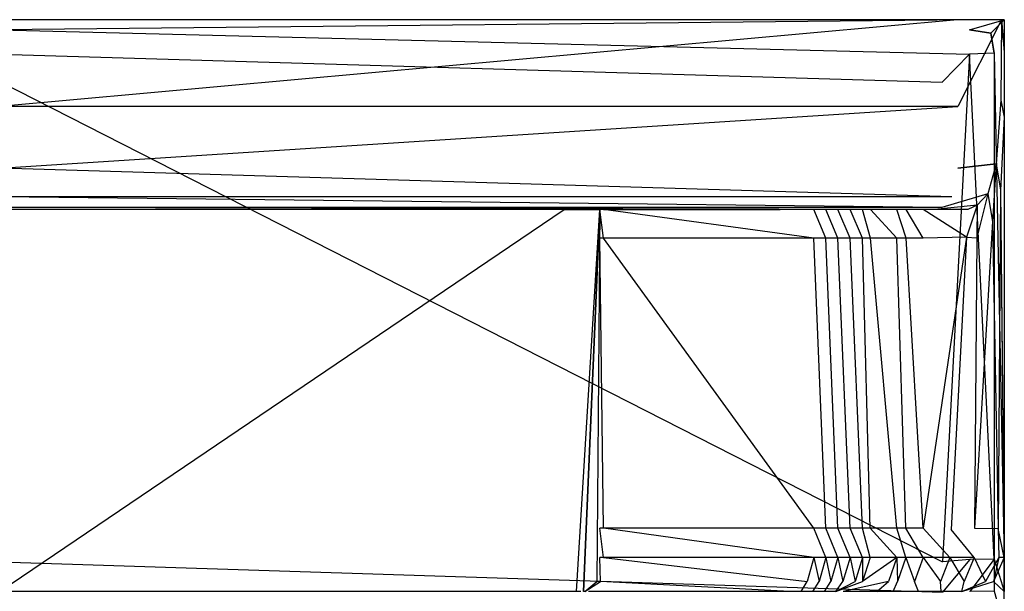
# Model space of a CAD drawing. Extents: x 0 to 0.37, y -0.56 to 0.
# Tile 26 of 26: x 0.189 to 0.37, y -0.105 to 0. Entities that reach past the tile are written whole.
import ezdxf

# ---------------------------------------------------------------- set-up
doc = ezdxf.new("R2010")
doc.units = 0
doc.layers.add('L0_WC_N_567510__0___REPLACEMTFO', color=7, linetype='CONTINUOUS')

msp = doc.modelspace()

# ---------------------------------------------------------------- linework, layer by layer
at = {"layer": 'L0_WC_N_567510__0___REPLACEMTFO', "color": 8}
for points, invisible_edges in [([(0.18494, 0, 0.390135), (0.361221, 0, 0.352336), (0.18494, 0, 0.351718), (0.18494, 0, 0.390135)], 13), ([(0.361221, 0, 0.352336), (0.18494, 0, 0.390135), (0.363546, 0, 0.390259), (0.361221, 0, 0.352336)], 14), ([(0.361301, -0.015998, 0.346308), (0.18494, -0.015998, 0.346308), (0.361257, 0, 0.349247), (0.361301, -0.015998, 0.346308)], 14), ([(0.361257, 0, 0.349247), (0.18494, -0.015998, 0.346308), (0.18494, 0, 0.348567), (0.361257, 0, 0.349247)], 14), ([(0.18494, 0, 0.351718), (0.361257, 0, 0.349247), (0.18494, 0, 0.348567), (0.18494, 0, 0.351718)], 13), ([(0.361257, 0, 0.349247), (0.18494, 0, 0.351718), (0.361221, 0, 0.352336), (0.361257, 0, 0.349247)], 14), ([(0.18494, 0, 0.39449), (0.363546, 0, 0.390259), (0.18494, 0, 0.390135), (0.18494, 0, 0.39449)], 13), ([(0.363546, 0, 0.390259), (0.18494, 0, 0.39449), (0.363476, 0, 0.39449), (0.363546, 0, 0.390259)], 14), ([(0.18494, -0.001851, 0.398947), (0.363476, 0, 0.39449), (0.18494, 0, 0.39449), (0.18494, -0.001851, 0.398947)], 13), ([(0.363476, 0, 0.39449), (0.18494, -0.001851, 0.398947), (0.363476, -0.001851, 0.398949), (0.363476, 0, 0.39449)], 14), ([(0.363546, 0, 0.390259), (0.369347, 0, 0.352357), (0.361221, 0, 0.352336), (0.363546, 0, 0.390259)], 13), ([(0.361221, 0, 0.352336), (0.369347, 0, 0.34927), (0.361257, 0, 0.349247), (0.361221, 0, 0.352336)], 13), ([(0.369347, 0, 0.34927), (0.361221, 0, 0.352336), (0.369347, 0, 0.352357), (0.369347, 0, 0.34927)], 14), ([(0.369347, 0, 0.34927), (0.361301, -0.015998, 0.346308), (0.361257, 0, 0.349247), (0.369347, 0, 0.34927)], 14), ([(0.369347, 0, 0.34927), (0.36921, -0.01483, 0.34606), (0.361301, -0.015998, 0.346308), (0.369347, 0, 0.34927)], 14), ([(0.363476, -0.001851, 0.398949), (0.367375, -0.002507, 0.398947), (0.36988, 0, 0.39449), (0.363476, -0.001851, 0.398949)], 14), ([(0.363476, -0.001851, 0.398949), (0.36988, 0, 0.39449), (0.363476, 0, 0.39449), (0.363476, -0.001851, 0.398949)], 14), ([(0.363476, 0, 0.39449), (0.369868, 0, 0.390263), (0.363546, 0, 0.390259), (0.363476, 0, 0.39449)], 13), ([(0.369868, 0, 0.390263), (0.363476, 0, 0.39449), (0.36988, 0, 0.39449), (0.369868, 0, 0.390263)], 14), ([(0.369347, 0, 0.352357), (0.363546, 0, 0.390259), (0.369868, 0, 0.390263), (0.369347, 0, 0.352357)], 14), ([(0.36988, 0, 0.39449), (0.367375, -0.002507, 0.398947), (0.369879, -0.006139, 0.394477), (0.36988, 0, 0.39449)], 14), ([(0.369347, 0, 0.34927), (0.369868, -0.005524, 0.352803), (0.36921, -0.01483, 0.34606), (0.369347, 0, 0.34927)], 14), ([(0.369347, 0, 0.352357), (0.369868, -0.006027, 0.390235), (0.369868, -0.005581, 0.355492), (0.369347, 0, 0.352357)], 14), ([(0.369868, 0, 0.390263), (0.369868, -0.006027, 0.390235), (0.369347, 0, 0.352357), (0.369868, 0, 0.390263)], 14), ([(0.369868, -0.005524, 0.352803), (0.369347, 0, 0.352357), (0.369868, -0.005581, 0.355492), (0.369868, -0.005524, 0.352803)], 13), ([(0.369347, 0, 0.352357), (0.369868, -0.005524, 0.352803), (0.369347, 0, 0.34927), (0.369347, 0, 0.352357)], 14), ([(0.369868, -0.006027, 0.390235), (0.36988, 0, 0.39449), (0.369879, -0.006139, 0.394477), (0.369868, -0.006027, 0.390235)], 13), ([(0.36988, 0, 0.39449), (0.369868, -0.006027, 0.390235), (0.369868, 0, 0.390263), (0.36988, 0, 0.39449)], 14), ([(0.363476, -0.006321, 0.400031), (0.18494, -0.001851, 0.398947), (0.18494, -0.006321, 0.400031), (0.363476, -0.006321, 0.400031)], 13), ([(0.18494, -0.001851, 0.398947), (0.363476, -0.006321, 0.400031), (0.363476, -0.001851, 0.398949), (0.18494, -0.001851, 0.398947)], 14), ([(0.367375, -0.002507, 0.398947), (0.363476, -0.001851, 0.398949), (0.363476, -0.006321, 0.400031), (0.367375, -0.002507, 0.398947)], 14), ([(0.368029, -0.006148, 0.39894), (0.367375, -0.002507, 0.398947), (0.363476, -0.006321, 0.400031), (0.368029, -0.006148, 0.39894)], 14), ([(0.367375, -0.002507, 0.398947), (0.368029, -0.006148, 0.39894), (0.369879, -0.006139, 0.394477), (0.367375, -0.002507, 0.398947)], 14), ([(0.358456, -0.011529, 0.400031), (0.18494, -0.006321, 0.400031), (0.18494, -0.011378, 0.400031), (0.358456, -0.011529, 0.400031)], 13), ([(0.18494, -0.006321, 0.400031), (0.358456, -0.011529, 0.400031), (0.363476, -0.006321, 0.400031), (0.18494, -0.006321, 0.400031)], 14), ([(0.35849, -0.099808, 0.400031), (0.363476, -0.006321, 0.400031), (0.358456, -0.011529, 0.400031), (0.35849, -0.099808, 0.400031)], 13), ([(0.363476, -0.006321, 0.400031), (0.35849, -0.099808, 0.400031), (0.363543, -0.09934, 0.400031), (0.363476, -0.006321, 0.400031)], 14), ([(0.368029, -0.006148, 0.39894), (0.363476, -0.006321, 0.400031), (0.368018, -0.099321, 0.398817), (0.368029, -0.006148, 0.39894)], 14), ([(0.368018, -0.099321, 0.398817), (0.363476, -0.006321, 0.400031), (0.363543, -0.09934, 0.400031), (0.368018, -0.099321, 0.398817)], 14), ([(0.369868, -0.099312, 0.394354), (0.368029, -0.006148, 0.39894), (0.368018, -0.099321, 0.398817), (0.369868, -0.099312, 0.394354)], 13), ([(0.368029, -0.006148, 0.39894), (0.369868, -0.099312, 0.394354), (0.369879, -0.006139, 0.394477), (0.368029, -0.006148, 0.39894)], 14), ([(0.369868, -0.005524, 0.352803), (0.369868, -0.017914, 0.35052), (0.36921, -0.01483, 0.34606), (0.369868, -0.005524, 0.352803)], 14), ([(0.369868, -0.005581, 0.355492), (0.369868, -0.099268, 0.361514), (0.369868, -0.005524, 0.352803), (0.369868, -0.005581, 0.355492)], 14), ([(0.369868, -0.099257, 0.356548), (0.369868, -0.005524, 0.352803), (0.369868, -0.099268, 0.361514), (0.369868, -0.099257, 0.356548)], 13), ([(0.369868, -0.005524, 0.352803), (0.369868, -0.099257, 0.356548), (0.369868, -0.017914, 0.35052), (0.369868, -0.005524, 0.352803)], 14), ([(0.369868, -0.005581, 0.355492), (0.369868, -0.006027, 0.390235), (0.369868, -0.099304, 0.389944), (0.369868, -0.005581, 0.355492)], 14), ([(0.369868, -0.099268, 0.361514), (0.369868, -0.005581, 0.355492), (0.369868, -0.099304, 0.389944), (0.369868, -0.099268, 0.361514)], 13), ([(0.369879, -0.006139, 0.394477), (0.369868, -0.099304, 0.389944), (0.369868, -0.006027, 0.390235), (0.369879, -0.006139, 0.394477)], 14), ([(0.369868, -0.099304, 0.389944), (0.369879, -0.006139, 0.394477), (0.369868, -0.099312, 0.394354), (0.369868, -0.099304, 0.389944)], 13), ([(0.35849, -0.099808, 0.400031), (0.18494, -0.011378, 0.400031), (0.18494, -0.099808, 0.400031), (0.35849, -0.099808, 0.400031)], 13), ([(0.18494, -0.011378, 0.400031), (0.35849, -0.099808, 0.400031), (0.358456, -0.011529, 0.400031), (0.18494, -0.011378, 0.400031)], 14), ([(0.361301, -0.015998, 0.346308), (0.18494, -0.027324, 0.342354), (0.18494, -0.015998, 0.346308), (0.361301, -0.015998, 0.346308)], 13), ([(0.18494, -0.027324, 0.342354), (0.361301, -0.015998, 0.346308), (0.361352, -0.027324, 0.342354), (0.18494, -0.027324, 0.342354)], 14), ([(0.36921, -0.01483, 0.34606), (0.368386, -0.026531, 0.342231), (0.361301, -0.015998, 0.346308), (0.36921, -0.01483, 0.34606)], 14), ([(0.368386, -0.026531, 0.342231), (0.361352, -0.027324, 0.342354), (0.361301, -0.015998, 0.346308), (0.368386, -0.026531, 0.342231)], 14), ([(0.36921, -0.01483, 0.34606), (0.369868, -0.017914, 0.35052), (0.368386, -0.026531, 0.342231), (0.36921, -0.01483, 0.34606)], 14), ([(0.369868, -0.017914, 0.35052), (0.369196, -0.031378, 0.346355), (0.368386, -0.026531, 0.342231), (0.369868, -0.017914, 0.35052)], 14), ([(0.369868, -0.017914, 0.35052), (0.369868, -0.099257, 0.356548), (0.369196, -0.031378, 0.346355), (0.369868, -0.017914, 0.35052)], 14), ([(0.368386, -0.026531, 0.342231), (0.366854, -0.032073, 0.33603), (0.360199, -0.032593, 0.335983), (0.368386, -0.026531, 0.342231)], 14), ([(0.361352, -0.027324, 0.342354), (0.368386, -0.026531, 0.342231), (0.360199, -0.032593, 0.335983), (0.361352, -0.027324, 0.342354)], 14), ([(0.368386, -0.026531, 0.342231), (0.367706, -0.037144, 0.339947), (0.366854, -0.032073, 0.33603), (0.368386, -0.026531, 0.342231)], 14), ([(0.368386, -0.026531, 0.342231), (0.369196, -0.031378, 0.346355), (0.367706, -0.037144, 0.339947), (0.368386, -0.026531, 0.342231)], 14), ([(0.18494, -0.027324, 0.342354), (0.360199, -0.032593, 0.335983), (0.18494, -0.032593, 0.335983), (0.18494, -0.027324, 0.342354)], 13), ([(0.360199, -0.032593, 0.335983), (0.18494, -0.027324, 0.342354), (0.361352, -0.027324, 0.342354), (0.360199, -0.032593, 0.335983)], 14), ([(0.18494, -0.032593, 0.335983), (0.358379, -0.034562, 0.328431), (0.18494, -0.034562, 0.328431), (0.18494, -0.032593, 0.335983)], 13), ([(0.358379, -0.034562, 0.328431), (0.18494, -0.032593, 0.335983), (0.360199, -0.032593, 0.335983), (0.358379, -0.034562, 0.328431)], 14), ([(0.366854, -0.032073, 0.33603), (0.364893, -0.03417, 0.328619), (0.358379, -0.034562, 0.328431), (0.366854, -0.032073, 0.33603)], 14), ([(0.366854, -0.032073, 0.33603), (0.358379, -0.034562, 0.328431), (0.360199, -0.032593, 0.335983), (0.366854, -0.032073, 0.33603)], 14), ([(0.366854, -0.032073, 0.33603), (0.367706, -0.037144, 0.339947), (0.364849, -0.040137, 0.328474), (0.366854, -0.032073, 0.33603)], 14), ([(0.366854, -0.032073, 0.33603), (0.364849, -0.040137, 0.328474), (0.364893, -0.03417, 0.328619), (0.366854, -0.032073, 0.33603)], 14), ([(0.369196, -0.031378, 0.346355), (0.368768, -0.093667, 0.34501), (0.367706, -0.037144, 0.339947), (0.369196, -0.031378, 0.346355)], 14), ([(0.369196, -0.031378, 0.346355), (0.36982, -0.093625, 0.349764), (0.368768, -0.093667, 0.34501), (0.369196, -0.031378, 0.346355)], 14), ([(0.369196, -0.031378, 0.346355), (0.369868, -0.099257, 0.356548), (0.36982, -0.093625, 0.349764), (0.369196, -0.031378, 0.346355)], 14), ([(0.364893, -0.03417, 0.328619), (0.363186, -0.034962, 0.32163), (0.357032, -0.034962, 0.321638), (0.364893, -0.03417, 0.328619)], 14), ([(0.364893, -0.03417, 0.328619), (0.357032, -0.034962, 0.321638), (0.358379, -0.034562, 0.328431), (0.364893, -0.03417, 0.328619)], 14), ([(0.364893, -0.03417, 0.328619), (0.364849, -0.040137, 0.328474), (0.362929, -0.040006, 0.320409), (0.364893, -0.03417, 0.328619)], 14), ([(0.364893, -0.03417, 0.328619), (0.362929, -0.040006, 0.320409), (0.363186, -0.034962, 0.32163), (0.364893, -0.03417, 0.328619)], 14), ([(0.18494, -0.034562, 0.328431), (0.357032, -0.034962, 0.321638), (0.18494, -0.034962, 0.321638), (0.18494, -0.034562, 0.328431)], 13), ([(0.357032, -0.034962, 0.321638), (0.18494, -0.034562, 0.328431), (0.358379, -0.034562, 0.328431), (0.357032, -0.034962, 0.321638)], 14), ([(0.18494, -0.034962, 0.270791), (0.348983, -0.034962, 0.282978), (0.345782, -0.034962, 0.268099), (0.18494, -0.034962, 0.270791)], 13), ([(0.348983, -0.034962, 0.282978), (0.18494, -0.034962, 0.270791), (0.18494, -0.034962, 0.285576), (0.348983, -0.034962, 0.282978)], 14), ([(0.18494, -0.034962, 0.240894), (0.344061, -0.034962, 0.260092), (0.33915, -0.034962, 0.237187), (0.18494, -0.034962, 0.240894)], 13), ([(0.344061, -0.034962, 0.260092), (0.18494, -0.034962, 0.240894), (0.18494, -0.034962, 0.262997), (0.344061, -0.034962, 0.260092)], 14), ([(0.18494, -0.034962, 0.262997), (0.345782, -0.034962, 0.268099), (0.344061, -0.034962, 0.260092), (0.18494, -0.034962, 0.262997)], 13), ([(0.345782, -0.034962, 0.268099), (0.18494, -0.034962, 0.262997), (0.18494, -0.034962, 0.270791), (0.345782, -0.034962, 0.268099)], 14), ([(0.18494, -0.034962, 0.234224), (0.33915, -0.034962, 0.237187), (0.337711, -0.034962, 0.230466), (0.18494, -0.034962, 0.234224)], 13), ([(0.33915, -0.034962, 0.237187), (0.18494, -0.034962, 0.234224), (0.18494, -0.034962, 0.240894), (0.33915, -0.034962, 0.237187)], 14), ([(0.18494, -0.034962, 0.212961), (0.335415, -0.034962, 0.219707), (0.333129, -0.034962, 0.208974), (0.18494, -0.034962, 0.212961)], 13), ([(0.335415, -0.034962, 0.219707), (0.18494, -0.034962, 0.212961), (0.18494, -0.034962, 0.223593), (0.335415, -0.034962, 0.219707)], 14), ([(0.18494, -0.034962, 0.191698), (0.330866, -0.034962, 0.198323), (0.328619, -0.034962, 0.187728), (0.18494, -0.034962, 0.191698)], 13), ([(0.330866, -0.034962, 0.198323), (0.18494, -0.034962, 0.191698), (0.18494, -0.034962, 0.202329), (0.330866, -0.034962, 0.198323)], 14), ([(0.18494, -0.034962, 0.003264), (0.288851, -0.034962), (0.18494, -0.034962), (0.18494, -0.034962, 0.003264)], 13), ([(0.288851, -0.034962), (0.18494, -0.034962, 0.003264), (0.28955, -0.034962, 0.003302), (0.288851, -0.034962)], 14), ([(0.18494, -0.034962, 0.202329), (0.333129, -0.034962, 0.208974), (0.330866, -0.034962, 0.198323), (0.18494, -0.034962, 0.202329)], 13), ([(0.333129, -0.034962, 0.208974), (0.18494, -0.034962, 0.202329), (0.18494, -0.034962, 0.212961), (0.333129, -0.034962, 0.208974)], 14), ([(0.18494, -0.034962, 0.223593), (0.337711, -0.034962, 0.230466), (0.335415, -0.034962, 0.219707), (0.18494, -0.034962, 0.223593)], 13), ([(0.337711, -0.034962, 0.230466), (0.18494, -0.034962, 0.223593), (0.18494, -0.034962, 0.234224), (0.337711, -0.034962, 0.230466)], 14), ([(0.18494, -0.034962, 0.285576), (0.357032, -0.034962, 0.321638), (0.348983, -0.034962, 0.282978), (0.18494, -0.034962, 0.285576)], 13), ([(0.357032, -0.034962, 0.321638), (0.18494, -0.034962, 0.285576), (0.18494, -0.034962, 0.321638), (0.357032, -0.034962, 0.321638)], 14), ([(0.18494, -0.034962, 0.191698), (0.28955, -0.034962, 0.003302), (0.18494, -0.034962, 0.003264), (0.18494, -0.034962, 0.191698)], 13), ([(0.28955, -0.034962, 0.003302), (0.18494, -0.034962, 0.191698), (0.328619, -0.034962, 0.187728), (0.28955, -0.034962, 0.003302)], 14), ([(0.288851, -0.034962), (0.18494, -0.105234), (0.18494, -0.034962), (0.288851, -0.034962)], 13), ([(0.18494, -0.105234), (0.288851, -0.034962), (0.29112, -0.105234), (0.18494, -0.105234)], 10), ([(0.28955, -0.034962, 0.003302), (0.295426, -0.034962), (0.288851, -0.034962), (0.28955, -0.034962, 0.003302)], 13), ([(0.29112, -0.105234), (0.288851, -0.034962), (0.295426, -0.034962), (0.29112, -0.105234)], 13), ([(0.295426, -0.034962), (0.28955, -0.034962, 0.003302), (0.296118, -0.034962, 0.003303), (0.295426, -0.034962)], 14), ([(0.328619, -0.034962, 0.187728), (0.296118, -0.034962, 0.003303), (0.28955, -0.034962, 0.003302), (0.328619, -0.034962, 0.187728)], 13), ([(0.29112, -0.105234), (0.295426, -0.034962), (0.29192, -0.105234), (0.29112, -0.105234)], 10), ([(0.29192, -0.105234), (0.295426, -0.034962), (0.29239, -0.105234), (0.29192, -0.105234)], 13), ([(0.29239, -0.105234), (0.295426, -0.034962), (0.292696, -0.105234), (0.29239, -0.105234)], 10), ([(0.292696, -0.105234), (0.295426, -0.034962), (0.294895, -0.10341), (0.292696, -0.105234)], 13), ([(0.294895, -0.10341), (0.295426, -0.034962), (0.295425, -0.040229), (0.294895, -0.10341)], 15), ([(0.295426, -0.034962), (0.296117, -0.040229, 0.003298), (0.295425, -0.040229), (0.295426, -0.034962)], 13), ([(0.296117, -0.040229, 0.003298), (0.295426, -0.034962), (0.296118, -0.034962, 0.003303), (0.296117, -0.040229, 0.003298)], 14), ([(0.296118, -0.034962, 0.003303), (0.334797, -0.040229, 0.187711), (0.296117, -0.040229, 0.003298), (0.296118, -0.034962, 0.003303)], 13), ([(0.334797, -0.040229, 0.187711), (0.296118, -0.034962, 0.003303), (0.334797, -0.034962, 0.187715), (0.334797, -0.040229, 0.187711)], 14), ([(0.296118, -0.034962, 0.003303), (0.328619, -0.034962, 0.187728), (0.334797, -0.034962, 0.187715), (0.296118, -0.034962, 0.003303)], 14), ([(0.328619, -0.034962, 0.187728), (0.337021, -0.034962, 0.198305), (0.334797, -0.034962, 0.187715), (0.328619, -0.034962, 0.187728)], 13), ([(0.337021, -0.034962, 0.198305), (0.328619, -0.034962, 0.187728), (0.330866, -0.034962, 0.198323), (0.337021, -0.034962, 0.198305)], 14), ([(0.330866, -0.034962, 0.198323), (0.339261, -0.034962, 0.208949), (0.337021, -0.034962, 0.198305), (0.330866, -0.034962, 0.198323)], 13), ([(0.339261, -0.034962, 0.208949), (0.330866, -0.034962, 0.198323), (0.333129, -0.034962, 0.208974), (0.339261, -0.034962, 0.208949)], 14), ([(0.333129, -0.034962, 0.208974), (0.341523, -0.034962, 0.219677), (0.339261, -0.034962, 0.208949), (0.333129, -0.034962, 0.208974)], 13), ([(0.341523, -0.034962, 0.219677), (0.333129, -0.034962, 0.208974), (0.335415, -0.034962, 0.219707), (0.341523, -0.034962, 0.219677)], 14), ([(0.334797, -0.034962, 0.187715), (0.337021, -0.040229, 0.1983), (0.334797, -0.040229, 0.187711), (0.334797, -0.034962, 0.187715)], 13), ([(0.337021, -0.040229, 0.1983), (0.334797, -0.034962, 0.187715), (0.337021, -0.034962, 0.198305), (0.337021, -0.040229, 0.1983)], 14), ([(0.335415, -0.034962, 0.219707), (0.343797, -0.034962, 0.230433), (0.341523, -0.034962, 0.219677), (0.335415, -0.034962, 0.219707)], 13), ([(0.343797, -0.034962, 0.230433), (0.335415, -0.034962, 0.219707), (0.337711, -0.034962, 0.230466), (0.343797, -0.034962, 0.230433)], 14), ([(0.337021, -0.034962, 0.198305), (0.33926, -0.040229, 0.208944), (0.337021, -0.040229, 0.1983), (0.337021, -0.034962, 0.198305)], 13), ([(0.33926, -0.040229, 0.208944), (0.337021, -0.034962, 0.198305), (0.339261, -0.034962, 0.208949), (0.33926, -0.040229, 0.208944)], 14), ([(0.337711, -0.034962, 0.230466), (0.345221, -0.034962, 0.23715), (0.343797, -0.034962, 0.230433), (0.337711, -0.034962, 0.230466)], 13), ([(0.345221, -0.034962, 0.23715), (0.337711, -0.034962, 0.230466), (0.33915, -0.034962, 0.237187), (0.345221, -0.034962, 0.23715)], 14), ([(0.33915, -0.034962, 0.237187), (0.350087, -0.034962, 0.260061), (0.345221, -0.034962, 0.23715), (0.33915, -0.034962, 0.237187)], 13), ([(0.350087, -0.034962, 0.260061), (0.33915, -0.034962, 0.237187), (0.344061, -0.034962, 0.260092), (0.350087, -0.034962, 0.260061)], 14), ([(0.339261, -0.034962, 0.208949), (0.341523, -0.040229, 0.219671), (0.33926, -0.040229, 0.208944), (0.339261, -0.034962, 0.208949)], 13), ([(0.341523, -0.040229, 0.219671), (0.339261, -0.034962, 0.208949), (0.341523, -0.034962, 0.219677), (0.341523, -0.040229, 0.219671)], 14), ([(0.341523, -0.034962, 0.219677), (0.343796, -0.040229, 0.230427), (0.341523, -0.040229, 0.219671), (0.341523, -0.034962, 0.219677)], 13), ([(0.343796, -0.040229, 0.230427), (0.341523, -0.034962, 0.219677), (0.343797, -0.034962, 0.230433), (0.343796, -0.040229, 0.230427)], 14), ([(0.343797, -0.034962, 0.230433), (0.34522, -0.040229, 0.237144), (0.343796, -0.040229, 0.230427), (0.343797, -0.034962, 0.230433)], 13), ([(0.34522, -0.040229, 0.237144), (0.343797, -0.034962, 0.230433), (0.345221, -0.034962, 0.23715), (0.34522, -0.040229, 0.237144)], 14), ([(0.344061, -0.034962, 0.260092), (0.351791, -0.034962, 0.268069), (0.350087, -0.034962, 0.260061), (0.344061, -0.034962, 0.260092)], 13), ([(0.351791, -0.034962, 0.268069), (0.344061, -0.034962, 0.260092), (0.345782, -0.034962, 0.268099), (0.351791, -0.034962, 0.268069)], 14), ([(0.345221, -0.034962, 0.23715), (0.350087, -0.040229, 0.260054), (0.34522, -0.040229, 0.237144), (0.345221, -0.034962, 0.23715)], 13), ([(0.350087, -0.040229, 0.260054), (0.345221, -0.034962, 0.23715), (0.350087, -0.034962, 0.260061), (0.350087, -0.040229, 0.260054)], 14), ([(0.345782, -0.034962, 0.268099), (0.354963, -0.034962, 0.282953), (0.351791, -0.034962, 0.268069), (0.345782, -0.034962, 0.268099)], 13), ([(0.354963, -0.034962, 0.282953), (0.345782, -0.034962, 0.268099), (0.348983, -0.034962, 0.282978), (0.354963, -0.034962, 0.282953)], 14), ([(0.348983, -0.034962, 0.282978), (0.363186, -0.034962, 0.32163), (0.354963, -0.034962, 0.282953), (0.348983, -0.034962, 0.282978)], 13), ([(0.363186, -0.034962, 0.32163), (0.348983, -0.034962, 0.282978), (0.357032, -0.034962, 0.321638), (0.363186, -0.034962, 0.32163)], 14), ([(0.350087, -0.034962, 0.260061), (0.351791, -0.040229, 0.268062), (0.350087, -0.040229, 0.260054), (0.350087, -0.034962, 0.260061)], 13), ([(0.351791, -0.040229, 0.268062), (0.350087, -0.034962, 0.260061), (0.351791, -0.034962, 0.268069), (0.351791, -0.040229, 0.268062)], 14), ([(0.351791, -0.034962, 0.268069), (0.354963, -0.040229, 0.282945), (0.351791, -0.040229, 0.268062), (0.351791, -0.034962, 0.268069)], 13), ([(0.354963, -0.040229, 0.282945), (0.351791, -0.034962, 0.268069), (0.354963, -0.034962, 0.282953), (0.354963, -0.040229, 0.282945)], 14), ([(0.354963, -0.034962, 0.282953), (0.362929, -0.040006, 0.320409), (0.354963, -0.040229, 0.282945), (0.354963, -0.034962, 0.282953)], 13), ([(0.362929, -0.040006, 0.320409), (0.354963, -0.034962, 0.282953), (0.363186, -0.034962, 0.32163), (0.362929, -0.040006, 0.320409)], 14), ([(0.367706, -0.037144, 0.339947), (0.368768, -0.093667, 0.34501), (0.364375, -0.093596, 0.326926), (0.367706, -0.037144, 0.339947)], 14), ([(0.367706, -0.037144, 0.339947), (0.364375, -0.093596, 0.326926), (0.364849, -0.040137, 0.328474), (0.367706, -0.037144, 0.339947)], 14), ([(0.294895, -0.10341), (0.295425, -0.040229), (0.29542, -0.093591), (0.294895, -0.10341)], 15), ([(0.295425, -0.040229), (0.296104, -0.093591, 0.003257), (0.29542, -0.093591), (0.295425, -0.040229)], 13), ([(0.296104, -0.093591, 0.003257), (0.295425, -0.040229), (0.296117, -0.040229, 0.003298), (0.296104, -0.093591, 0.003257)], 14), ([(0.296117, -0.040229, 0.003298), (0.334793, -0.093591, 0.187668), (0.296104, -0.093591, 0.003257), (0.296117, -0.040229, 0.003298)], 13), ([(0.334793, -0.093591, 0.187668), (0.296117, -0.040229, 0.003298), (0.334797, -0.040229, 0.187711), (0.334793, -0.093591, 0.187668)], 14), ([(0.334797, -0.040229, 0.187711), (0.337016, -0.093591, 0.198252), (0.334793, -0.093591, 0.187668), (0.334797, -0.040229, 0.187711)], 13), ([(0.337016, -0.093591, 0.198252), (0.334797, -0.040229, 0.187711), (0.337021, -0.040229, 0.1983), (0.337016, -0.093591, 0.198252)], 14), ([(0.337021, -0.040229, 0.1983), (0.339256, -0.093591, 0.208891), (0.337016, -0.093591, 0.198252), (0.337021, -0.040229, 0.1983)], 13), ([(0.339256, -0.093591, 0.208891), (0.337021, -0.040229, 0.1983), (0.33926, -0.040229, 0.208944), (0.339256, -0.093591, 0.208891)], 14), ([(0.33926, -0.040229, 0.208944), (0.341518, -0.093591, 0.219614), (0.339256, -0.093591, 0.208891), (0.33926, -0.040229, 0.208944)], 13), ([(0.341518, -0.093591, 0.219614), (0.33926, -0.040229, 0.208944), (0.341523, -0.040229, 0.219671), (0.341518, -0.093591, 0.219614)], 14), ([(0.341523, -0.040229, 0.219671), (0.343791, -0.093591, 0.230365), (0.341518, -0.093591, 0.219614), (0.341523, -0.040229, 0.219671)], 13), ([(0.343791, -0.093591, 0.230365), (0.341523, -0.040229, 0.219671), (0.343796, -0.040229, 0.230427), (0.343791, -0.093591, 0.230365)], 14), ([(0.343796, -0.040229, 0.230427), (0.345214, -0.093591, 0.23708), (0.343791, -0.093591, 0.230365), (0.343796, -0.040229, 0.230427)], 13), ([(0.345214, -0.093591, 0.23708), (0.343796, -0.040229, 0.230427), (0.34522, -0.040229, 0.237144), (0.345214, -0.093591, 0.23708)], 14), ([(0.34522, -0.040229, 0.237144), (0.35008, -0.093591, 0.25998), (0.345214, -0.093591, 0.23708), (0.34522, -0.040229, 0.237144)], 13), ([(0.35008, -0.093591, 0.25998), (0.34522, -0.040229, 0.237144), (0.350087, -0.040229, 0.260054), (0.35008, -0.093591, 0.25998)], 14), ([(0.350087, -0.040229, 0.260054), (0.351784, -0.093591, 0.267984), (0.35008, -0.093591, 0.25998), (0.350087, -0.040229, 0.260054)], 13), ([(0.351784, -0.093591, 0.267984), (0.350087, -0.040229, 0.260054), (0.351791, -0.040229, 0.268062), (0.351784, -0.093591, 0.267984)], 14), ([(0.351791, -0.040229, 0.268062), (0.354955, -0.093591, 0.282861), (0.351784, -0.093591, 0.267984), (0.351791, -0.040229, 0.268062)], 13), ([(0.354955, -0.093591, 0.282861), (0.351791, -0.040229, 0.268062), (0.354963, -0.040229, 0.282945), (0.354955, -0.093591, 0.282861)], 14), ([(0.354955, -0.093591, 0.282861), (0.362929, -0.040006, 0.320409), (0.360117, -0.09382, 0.307064), (0.354955, -0.093591, 0.282861)], 13), ([(0.362929, -0.040006, 0.320409), (0.354955, -0.093591, 0.282861), (0.354963, -0.040229, 0.282945), (0.362929, -0.040006, 0.320409)], 14), ([(0.362929, -0.040006, 0.320409), (0.364849, -0.040137, 0.328474), (0.360117, -0.09382, 0.307064), (0.362929, -0.040006, 0.320409)], 14), ([(0.364849, -0.040137, 0.328474), (0.364375, -0.093596, 0.326926), (0.360117, -0.09382, 0.307064), (0.364849, -0.040137, 0.328474)], 14), ([(0.294895, -0.10341), (0.29542, -0.093591), (0.29542, -0.099007), (0.294895, -0.10341)], 15), ([(0.29542, -0.093591), (0.296102, -0.099007, 0.003252), (0.29542, -0.099007), (0.29542, -0.093591)], 13), ([(0.296102, -0.099007, 0.003252), (0.29542, -0.093591), (0.296104, -0.093591, 0.003257), (0.296102, -0.099007, 0.003252)], 14), ([(0.296104, -0.093591, 0.003257), (0.334792, -0.099007, 0.187662), (0.296102, -0.099007, 0.003252), (0.296104, -0.093591, 0.003257)], 13), ([(0.334792, -0.099007, 0.187662), (0.296104, -0.093591, 0.003257), (0.334793, -0.093591, 0.187668), (0.334792, -0.099007, 0.187662)], 14), ([(0.334793, -0.093591, 0.187668), (0.337016, -0.099007, 0.198247), (0.334792, -0.099007, 0.187662), (0.334793, -0.093591, 0.187668)], 13), ([(0.337016, -0.099007, 0.198247), (0.334793, -0.093591, 0.187668), (0.337016, -0.093591, 0.198252), (0.337016, -0.099007, 0.198247)], 14), ([(0.337016, -0.093591, 0.198252), (0.339255, -0.099007, 0.208886), (0.337016, -0.099007, 0.198247), (0.337016, -0.093591, 0.198252)], 13), ([(0.339255, -0.099007, 0.208886), (0.337016, -0.093591, 0.198252), (0.339256, -0.093591, 0.208891), (0.339255, -0.099007, 0.208886)], 14), ([(0.339256, -0.093591, 0.208891), (0.341517, -0.099007, 0.219608), (0.339255, -0.099007, 0.208886), (0.339256, -0.093591, 0.208891)], 13), ([(0.341517, -0.099007, 0.219608), (0.339256, -0.093591, 0.208891), (0.341518, -0.093591, 0.219614), (0.341517, -0.099007, 0.219608)], 14), ([(0.341518, -0.093591, 0.219614), (0.34379, -0.099007, 0.230359), (0.341517, -0.099007, 0.219608), (0.341518, -0.093591, 0.219614)], 13), ([(0.34379, -0.099007, 0.230359), (0.341518, -0.093591, 0.219614), (0.343791, -0.093591, 0.230365), (0.34379, -0.099007, 0.230359)], 14), ([(0.343791, -0.093591, 0.230365), (0.345214, -0.099007, 0.237073), (0.34379, -0.099007, 0.230359), (0.343791, -0.093591, 0.230365)], 13), ([(0.345214, -0.099007, 0.237073), (0.343791, -0.093591, 0.230365), (0.345214, -0.093591, 0.23708), (0.345214, -0.099007, 0.237073)], 14), ([(0.345214, -0.093591, 0.23708), (0.350079, -0.099007, 0.259972), (0.345214, -0.099007, 0.237073), (0.345214, -0.093591, 0.23708)], 13), ([(0.350079, -0.099007, 0.259972), (0.345214, -0.093591, 0.23708), (0.35008, -0.093591, 0.25998), (0.350079, -0.099007, 0.259972)], 14), ([(0.35008, -0.093591, 0.25998), (0.351783, -0.099007, 0.267976), (0.350079, -0.099007, 0.259972), (0.35008, -0.093591, 0.25998)], 13), ([(0.351783, -0.099007, 0.267976), (0.35008, -0.093591, 0.25998), (0.351784, -0.093591, 0.267984), (0.351783, -0.099007, 0.267976)], 14), ([(0.351784, -0.093591, 0.267984), (0.354954, -0.099007, 0.282852), (0.351783, -0.099007, 0.267976), (0.351784, -0.093591, 0.267984)], 13), ([(0.354954, -0.099007, 0.282852), (0.351784, -0.093591, 0.267984), (0.354955, -0.093591, 0.282861), (0.354954, -0.099007, 0.282852)], 14), ([(0.354955, -0.093591, 0.282861), (0.359852, -0.099007, 0.305809), (0.354954, -0.099007, 0.282852), (0.354955, -0.093591, 0.282861)], 13), ([(0.359852, -0.099007, 0.305809), (0.354955, -0.093591, 0.282861), (0.360117, -0.09382, 0.307064), (0.359852, -0.099007, 0.305809)], 14), ([(0.360117, -0.09382, 0.307064), (0.364324, -0.099007, 0.326759), (0.359852, -0.099007, 0.305809), (0.360117, -0.09382, 0.307064)], 13), ([(0.364324, -0.099007, 0.326759), (0.360117, -0.09382, 0.307064), (0.364375, -0.093596, 0.326926), (0.364324, -0.099007, 0.326759)], 14), ([(0.364375, -0.093596, 0.326926), (0.368768, -0.093667, 0.34501), (0.364324, -0.099007, 0.326759), (0.364375, -0.093596, 0.326926)], 14), ([(0.368768, -0.093667, 0.34501), (0.368889, -0.099007, 0.345786), (0.364324, -0.099007, 0.326759), (0.368768, -0.093667, 0.34501)], 14), ([(0.369868, -0.099007, 0.350298), (0.368768, -0.093667, 0.34501), (0.36982, -0.093625, 0.349764), (0.369868, -0.099007, 0.350298)], 14), ([(0.368768, -0.093667, 0.34501), (0.369868, -0.099007, 0.350298), (0.368889, -0.099007, 0.345786), (0.368768, -0.093667, 0.34501)], 13), ([(0.36982, -0.093625, 0.349764), (0.369867, -0.105234, 0.356508), (0.369868, -0.099007, 0.350298), (0.36982, -0.093625, 0.349764)], 14), ([(0.36982, -0.093625, 0.349764), (0.369868, -0.099257, 0.356548), (0.369867, -0.105234, 0.356508), (0.36982, -0.093625, 0.349764)], 14), ([(0.29542, -0.099007), (0.295565, -0.10341, 0.003255), (0.294895, -0.10341), (0.29542, -0.099007)], 13), ([(0.295565, -0.10341, 0.003255), (0.29542, -0.099007), (0.296102, -0.099007, 0.003252), (0.295565, -0.10341, 0.003255)], 14), ([(0.296102, -0.099007, 0.003252), (0.333609, -0.10341, 0.188091), (0.295565, -0.10341, 0.003255), (0.296102, -0.099007, 0.003252)], 14), ([(0.334792, -0.099007, 0.187662), (0.333609, -0.10341, 0.188091), (0.296102, -0.099007, 0.003252), (0.334792, -0.099007, 0.187662)], 14), ([(0.334792, -0.099007, 0.187662), (0.335782, -0.10341, 0.198638), (0.333609, -0.10341, 0.188091), (0.334792, -0.099007, 0.187662)], 14), ([(0.337016, -0.099007, 0.198247), (0.335782, -0.10341, 0.198638), (0.334792, -0.099007, 0.187662), (0.337016, -0.099007, 0.198247)], 14), ([(0.337016, -0.099007, 0.198247), (0.337971, -0.10341, 0.209238), (0.335782, -0.10341, 0.198638), (0.337016, -0.099007, 0.198247)], 14), ([(0.339255, -0.099007, 0.208886), (0.337971, -0.10341, 0.209238), (0.337016, -0.099007, 0.198247), (0.339255, -0.099007, 0.208886)], 14), ([(0.339255, -0.099007, 0.208886), (0.340183, -0.10341, 0.219922), (0.337971, -0.10341, 0.209238), (0.339255, -0.099007, 0.208886)], 14), ([(0.341517, -0.099007, 0.219608), (0.340183, -0.10341, 0.219922), (0.339255, -0.099007, 0.208886), (0.341517, -0.099007, 0.219608)], 14), ([(0.341517, -0.099007, 0.219608), (0.342406, -0.10341, 0.230636), (0.340183, -0.10341, 0.219922), (0.341517, -0.099007, 0.219608)], 14), ([(0.34379, -0.099007, 0.230359), (0.342406, -0.10341, 0.230636), (0.341517, -0.099007, 0.219608), (0.34379, -0.099007, 0.230359)], 14), ([(0.34379, -0.099007, 0.230359), (0.343796, -0.10341, 0.23732), (0.342406, -0.10341, 0.230636), (0.34379, -0.099007, 0.230359)], 14), ([(0.345214, -0.099007, 0.237073), (0.343796, -0.10341, 0.23732), (0.34379, -0.099007, 0.230359), (0.345214, -0.099007, 0.237073)], 14), ([(0.350079, -0.099007, 0.259972), (0.348553, -0.10341, 0.260133), (0.343796, -0.10341, 0.23732), (0.350079, -0.099007, 0.259972)], 14), ([(0.350079, -0.099007, 0.259972), (0.343796, -0.10341, 0.23732), (0.345214, -0.099007, 0.237073), (0.350079, -0.099007, 0.259972)], 14), ([(0.350079, -0.099007, 0.259972), (0.350218, -0.10341, 0.268107), (0.348553, -0.10341, 0.260133), (0.350079, -0.099007, 0.259972)], 14), ([(0.351783, -0.099007, 0.267976), (0.350218, -0.10341, 0.268107), (0.350079, -0.099007, 0.259972), (0.351783, -0.099007, 0.267976)], 14), ([(0.351783, -0.099007, 0.267976), (0.353319, -0.10341, 0.282927), (0.350218, -0.10341, 0.268107), (0.351783, -0.099007, 0.267976)], 14), ([(0.354954, -0.099007, 0.282852), (0.353319, -0.10341, 0.282927), (0.351783, -0.099007, 0.267976), (0.354954, -0.099007, 0.282852)], 14), ([(0.354954, -0.099007, 0.282852), (0.358108, -0.103409, 0.305799), (0.353319, -0.10341, 0.282927), (0.354954, -0.099007, 0.282852)], 14), ([(0.359852, -0.099007, 0.305809), (0.358108, -0.103409, 0.305799), (0.354954, -0.099007, 0.282852), (0.359852, -0.099007, 0.305809)], 14), ([(0.359852, -0.099007, 0.305809), (0.362478, -0.103409, 0.326663), (0.358108, -0.103409, 0.305799), (0.359852, -0.099007, 0.305809)], 14), ([(0.358496, -0.105362, 0.400031), (0.363543, -0.09934, 0.400031), (0.35849, -0.099808, 0.400031), (0.358496, -0.105362, 0.400031)], 13), ([(0.363543, -0.09934, 0.400031), (0.358496, -0.105362, 0.400031), (0.36355, -0.105232, 0.400031), (0.363543, -0.09934, 0.400031)], 14), ([(0.364324, -0.099007, 0.326759), (0.362478, -0.103409, 0.326663), (0.359852, -0.099007, 0.305809), (0.364324, -0.099007, 0.326759)], 14), ([(0.364324, -0.099007, 0.326759), (0.366433, -0.103409, 0.345538), (0.362478, -0.103409, 0.326663), (0.364324, -0.099007, 0.326759)], 14), ([(0.36355, -0.105232, 0.400031), (0.368018, -0.099321, 0.398817), (0.363543, -0.09934, 0.400031), (0.36355, -0.105232, 0.400031)], 13), ([(0.368018, -0.099321, 0.398817), (0.36355, -0.105232, 0.400031), (0.368017, -0.105229, 0.398804), (0.368018, -0.099321, 0.398817)], 14), ([(0.368889, -0.099007, 0.345786), (0.366433, -0.103409, 0.345538), (0.364324, -0.099007, 0.326759), (0.368889, -0.099007, 0.345786)], 14), ([(0.368889, -0.099007, 0.345786), (0.36787, -0.103409, 0.349888), (0.366433, -0.103409, 0.345538), (0.368889, -0.099007, 0.345786)], 14), ([(0.369868, -0.099007, 0.350298), (0.369867, -0.105234, 0.356508), (0.36787, -0.103409, 0.349888), (0.369868, -0.099007, 0.350298)], 14), ([(0.369868, -0.099007, 0.350298), (0.36787, -0.103409, 0.349888), (0.368889, -0.099007, 0.345786), (0.369868, -0.099007, 0.350298)], 14), ([(0.369867, -0.10522, 0.394341), (0.368018, -0.099321, 0.398817), (0.368017, -0.105229, 0.398804), (0.369867, -0.10522, 0.394341)], 13), ([(0.368018, -0.099321, 0.398817), (0.369867, -0.10522, 0.394341), (0.369868, -0.099312, 0.394354), (0.368018, -0.099321, 0.398817)], 14), ([(0.369868, -0.099257, 0.356548), (0.369867, -0.105234, 0.361408), (0.369867, -0.105234, 0.356508), (0.369868, -0.099257, 0.356548)], 13), ([(0.369867, -0.105234, 0.361408), (0.369868, -0.099257, 0.356548), (0.369868, -0.099268, 0.361514), (0.369867, -0.105234, 0.361408)], 14), ([(0.369868, -0.099268, 0.361514), (0.369867, -0.105223, 0.389914), (0.369867, -0.105234, 0.361408), (0.369868, -0.099268, 0.361514)], 13), ([(0.369867, -0.105223, 0.389914), (0.369868, -0.099268, 0.361514), (0.369868, -0.099304, 0.389944), (0.369867, -0.105223, 0.389914)], 14), ([(0.369868, -0.099304, 0.389944), (0.369867, -0.10522, 0.394341), (0.369867, -0.105223, 0.389914), (0.369868, -0.099304, 0.389944)], 13), ([(0.369867, -0.10522, 0.394341), (0.369868, -0.099304, 0.389944), (0.369868, -0.099312, 0.394354), (0.369867, -0.10522, 0.394341)], 14), ([(0.358496, -0.105362, 0.400031), (0.18494, -0.099808, 0.400031), (0.18494, -0.105362, 0.400031), (0.358496, -0.105362, 0.400031)], 13), ([(0.18494, -0.099808, 0.400031), (0.358496, -0.105362, 0.400031), (0.35849, -0.099808, 0.400031), (0.18494, -0.099808, 0.400031)], 14), ([(0.295565, -0.10341, 0.003255), (0.292696, -0.105234), (0.294895, -0.10341), (0.295565, -0.10341, 0.003255)], 13), ([(0.292696, -0.105234), (0.295565, -0.10341, 0.003255), (0.293348, -0.105234, 0.003274), (0.292696, -0.105234)], 14), ([(0.330404, -0.105233, 0.189187), (0.293348, -0.105234, 0.003274), (0.295565, -0.10341, 0.003255), (0.330404, -0.105233, 0.189187)], 14), ([(0.330404, -0.105233, 0.189187), (0.295565, -0.10341, 0.003255), (0.333609, -0.10341, 0.188091), (0.330404, -0.105233, 0.189187)], 14), ([(0.332502, -0.105233, 0.199702), (0.330404, -0.105233, 0.189187), (0.333609, -0.10341, 0.188091), (0.332502, -0.105233, 0.199702)], 14), ([(0.332502, -0.105233, 0.199702), (0.333609, -0.10341, 0.188091), (0.335782, -0.10341, 0.198638), (0.332502, -0.105233, 0.199702)], 14), ([(0.334616, -0.105233, 0.21027), (0.332502, -0.105233, 0.199702), (0.335782, -0.10341, 0.198638), (0.334616, -0.105233, 0.21027)], 14), ([(0.336752, -0.105233, 0.220924), (0.334616, -0.105233, 0.21027), (0.337971, -0.10341, 0.209238), (0.336752, -0.105233, 0.220924)], 14), ([(0.334616, -0.105233, 0.21027), (0.335782, -0.10341, 0.198638), (0.337971, -0.10341, 0.209238), (0.334616, -0.105233, 0.21027)], 14), ([(0.338899, -0.105233, 0.231609), (0.336752, -0.105233, 0.220924), (0.340183, -0.10341, 0.219922), (0.338899, -0.105233, 0.231609)], 14), ([(0.336752, -0.105233, 0.220924), (0.337971, -0.10341, 0.209238), (0.340183, -0.10341, 0.219922), (0.336752, -0.105233, 0.220924)], 14), ([(0.338899, -0.105233, 0.231609), (0.340183, -0.10341, 0.219922), (0.342406, -0.10341, 0.230636), (0.338899, -0.105233, 0.231609)], 14), ([(0.343796, -0.10341, 0.23732), (0.338899, -0.105233, 0.231609), (0.342406, -0.10341, 0.230636), (0.343796, -0.10341, 0.23732)], 13), ([(0.338899, -0.105233, 0.231609), (0.343796, -0.10341, 0.23732), (0.340241, -0.105233, 0.238267), (0.338899, -0.105233, 0.231609)], 14), ([(0.344835, -0.105233, 0.261013), (0.340241, -0.105233, 0.238267), (0.348553, -0.10341, 0.260133), (0.344835, -0.105233, 0.261013)], 14), ([(0.348553, -0.10341, 0.260133), (0.340241, -0.105233, 0.238267), (0.343796, -0.10341, 0.23732), (0.348553, -0.10341, 0.260133)], 14), ([(0.346443, -0.105233, 0.268961), (0.344835, -0.105233, 0.261013), (0.348553, -0.10341, 0.260133), (0.346443, -0.105233, 0.268961)], 14), ([(0.346443, -0.105233, 0.268961), (0.348553, -0.10341, 0.260133), (0.350218, -0.10341, 0.268107), (0.346443, -0.105233, 0.268961)], 14), ([(0.349438, -0.105233, 0.283739), (0.346443, -0.105233, 0.268961), (0.350218, -0.10341, 0.268107), (0.349438, -0.105233, 0.283739)], 14), ([(0.354065, -0.105233, 0.306549), (0.349438, -0.105233, 0.283739), (0.353319, -0.10341, 0.282927), (0.354065, -0.105233, 0.306549)], 14), ([(0.349438, -0.105233, 0.283739), (0.350218, -0.10341, 0.268107), (0.353319, -0.10341, 0.282927), (0.349438, -0.105233, 0.283739)], 14), ([(0.354065, -0.105233, 0.306549), (0.353319, -0.10341, 0.282927), (0.358108, -0.103409, 0.305799), (0.354065, -0.105233, 0.306549)], 14), ([(0.358286, -0.105232, 0.327346), (0.354065, -0.105233, 0.306549), (0.358108, -0.103409, 0.305799), (0.358286, -0.105232, 0.327346)], 14), ([(0.358286, -0.105232, 0.327346), (0.358108, -0.103409, 0.305799), (0.362478, -0.103409, 0.326663), (0.358286, -0.105232, 0.327346)], 14), ([(0.362092, -0.105232, 0.346094), (0.358286, -0.105232, 0.327346), (0.362478, -0.103409, 0.326663), (0.362092, -0.105232, 0.346094)], 14), ([(0.36787, -0.103409, 0.349888), (0.362092, -0.105232, 0.346094), (0.366433, -0.103409, 0.345538), (0.36787, -0.103409, 0.349888)], 13), ([(0.362092, -0.105232, 0.346094), (0.36787, -0.103409, 0.349888), (0.363496, -0.105232, 0.350282), (0.362092, -0.105232, 0.346094)], 14), ([(0.362092, -0.105232, 0.346094), (0.362478, -0.103409, 0.326663), (0.366433, -0.103409, 0.345538), (0.362092, -0.105232, 0.346094)], 14), ([(0.368001, -0.10523, 0.352107), (0.363496, -0.105232, 0.350282), (0.36787, -0.103409, 0.349888), (0.368001, -0.10523, 0.352107)], 14), ([(0.36787, -0.103409, 0.349888), (0.369867, -0.105234, 0.356508), (0.368001, -0.10523, 0.352107), (0.36787, -0.103409, 0.349888)], 14), ([(0.368017, -0.105229, 0.398804), (0.369865, -0.111761, 0.394327), (0.369867, -0.10522, 0.394341), (0.368017, -0.105229, 0.398804)], 14), ([(0.369865, -0.111761, 0.394327), (0.369867, -0.105223, 0.389914), (0.369867, -0.10522, 0.394341), (0.369865, -0.111761, 0.394327)], 14), ([(0.369865, -0.111763, 0.389901), (0.369867, -0.105234, 0.361408), (0.369867, -0.105223, 0.389914), (0.369865, -0.111763, 0.389901)], 14), ([(0.369867, -0.105223, 0.389914), (0.369865, -0.111761, 0.394327), (0.369865, -0.111763, 0.389901), (0.369867, -0.105223, 0.389914)], 13)]:
    msp.add_3dface(points, dxfattribs=dict(at, invisible_edges=invisible_edges))

doc.saveas('drawing.dxf')
